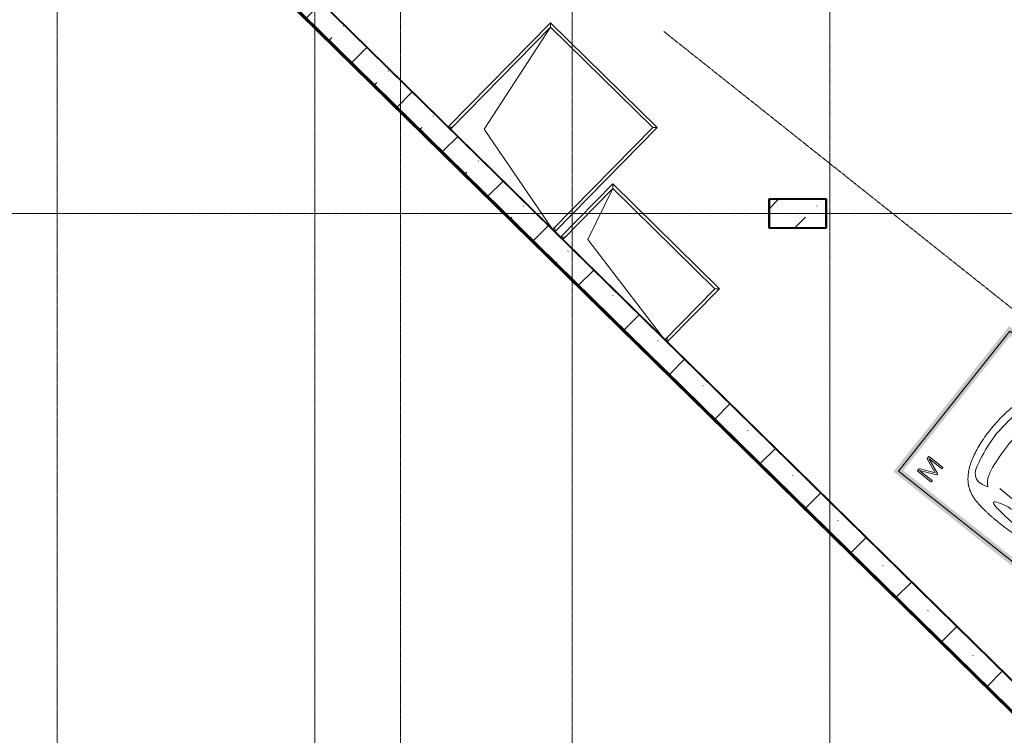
# Model space of a CAD drawing. Header units: millimetres. Extents: x -415896 to 1265883, y -383017 to -57457.
# Tile 68 of 95: x 55669 to 69433, y -369010 to -359007. Entities that reach past the tile are written whole.
import ezdxf

# ---------------------------------------------------------------- set-up
doc = ezdxf.new("R2010")
doc.units = ezdxf.units.MM
for name, pattern in [('ADSK_Линия сетки', [25, 20, -2.5, 0, -2.5]), ('Линия сетки', [25, 20, -2.5, 0, -2.5]), ('Невидимые', [5, 3, -2]), ('Штрих_3_3_', [6, 3, -3])]:
    doc.linetypes.add(name, pattern=pattern)
for name, color, linetype, lineweight in [('A-000-M_MASS', 7, 'Continuous', 18), ('A-200-M_WALL', 7, 'Continuous', 18), ('A-200-M_WALL_EXT', 7, 'Continuous', 18), ('A-200-M_WALL_INT', 7, 'Continuous', 18), ('A-200-M_WALL_PAT', 7, 'Continuous', 40), ('A-314-M_WINDOW', 7, 'Continuous', 18), ('C-953-M_PARKING', 7, 'Continuous', 18), ('C-953-MH_PARKING', 7, 'Невидимые', 18), ('S-280-M_COLUMN', 7, 'Continuous', 18), ('S-280-M_STRUCT_FRAME', 7, 'Continuous', 18), ('Z-030-M_GRID', 7, 'Continuous', 9)]:
    doc.layers.add(name, color=color, linetype=linetype, lineweight=lineweight)

# ---------------------------------------------------------------- blocks, each defined once
blk = doc.blocks.new('A_PAR_Parking - M-V20-B2_-11_400_')
at = {"layer": 'C-953-M_PARKING', "true_color": 0xf7f9fb}
blk.add_hatch(color=7, dxfattribs=at).paths.add_polyline_path([(1300, 2650), (1200, 2650), (1200, -2600), (-1200, -2600), (-1200, 2650), (-1300, 2650), (-1300, -2700), (1300, -2700), (1300, 2140)])
at = {"layer": 'A-000-M_MASS', "color": 253, "true_color": 0xaaaaaa}
for p, q in [((-853, 717), (-993, 639)), ((853, 717), (993, 639)), ((-906, 687), (-993, 639)), ((993, 639), (906, 687))]:
    blk.add_line(p, q, dxfattribs=at)
for centre, start, end in [((-1010, 678), 223.4184, 293.9305), ((1010, 678), 246.0695, 316.5816)]:
    blk.add_arc(centre, 42.2, start, end, dxfattribs=at)
for points, knots in [([(-908, 876), (-908, 976), (-911, 1161), (-920, 1362), (-926, 1508), (-930, 1645), (-930, 1769), (-922, 1880), (-911, 1957), (-894, 2031), (-871, 2100), (-841, 2165), (-809, 2216), (-779, 2254), (-754, 2281), (-727, 2307), (-698, 2332), (-667, 2355), (-636, 2376), (-604, 2395), (-574, 2412), (-545, 2426), (-519, 2438), (-500, 2445), (-485, 2450), (-474, 2453), (-463, 2456), (-452, 2458), (-440, 2461), (-428, 2463), (-414, 2466), (-402, 2468), (-391, 2470), (-383, 2471), (-376, 2473), (-370, 2474), (-363, 2475), (-356, 2476), (-349, 2477), (-343, 2478), (-337, 2479), (-330, 2480), (-324, 2481), (-317, 2481), (-309, 2482), (-301, 2483), (-293, 2484), (-285, 2485), (-276, 2486), (-263, 2487), (-249, 2488), (-235, 2489), (-223, 2490), (-211, 2491), (-199, 2492), (-186, 2493), (-168, 2494), (-148, 2495), (-127, 2496), (-106, 2497), (-77, 2498), (-40, 2500), (-13, 2501), (1, 2501)], [-1, -1, -1, -1, -0.913265, -0.826531, -0.783163, -0.739796, -0.653061, -0.612245, -0.571429, -0.530612, -0.489796, -0.44898, -0.408163, -0.387755, -0.367347, -0.346939, -0.326531, -0.306122, -0.285714, -0.265306, -0.244898, -0.22449, -0.204082, -0.183673, -0.173469, -0.163265, -0.153061, -0.142857, -0.132653, -0.122449, -0.112245, -0.102041, -0.096939, -0.091837, -0.086735, -0.084184, -0.081633, -0.076531, -0.07398, -0.071429, -0.068878, -0.066327, -0.063776, -0.061224, -0.058673, -0.056122, -0.053571, -0.05102, -0.048469, -0.045918, -0.040816, -0.038265, -0.035714, -0.033163, -0.030612, -0.028061, -0.02551, -0.020408, -0.017857, -0.015306, -0.010204, -0.005102, 0, 0, 0, 0]), ([(1, 2501), (22, 2500), (51, 2499), (88, 2498), (113, 2497), (137, 2496), (160, 2494), (181, 2493), (201, 2492), (219, 2491), (237, 2489), (253, 2488), (268, 2487), (282, 2485), (295, 2484), (307, 2483), (320, 2481), (330, 2480), (338, 2479), (345, 2478), (350, 2477), (356, 2476), (361, 2475), (366, 2474), (371, 2473), (377, 2472), (385, 2471), (393, 2469), (403, 2467), (416, 2465), (434, 2462), (454, 2458), (476, 2453), (498, 2446), (521, 2437), (555, 2422), (605, 2396), (669, 2355), (730, 2307), (773, 2263), (802, 2225), (823, 2195), (841, 2164), (857, 2132), (871, 2099), (887, 2053), (904, 1994), (915, 1931), (922, 1879), (926, 1839), (928, 1798), (930, 1756), (930, 1720), (931, 1690), (931, 1667), (930, 1645), (930, 1621), (929, 1598), (929, 1566), (927, 1526), (925, 1459), (919, 1336), (911, 1145), (908, 970), (908, 876)], [-1, -1, -1, -1, -0.992347, -0.98852, -0.984694, -0.980867, -0.977041, -0.973214, -0.969388, -0.965561, -0.961735, -0.957908, -0.954082, -0.950255, -0.946429, -0.942602, -0.938776, -0.933673, -0.931122, -0.928571, -0.92602, -0.923469, -0.920918, -0.918367, -0.915816, -0.913265, -0.908163, -0.903061, -0.897959, -0.887755, -0.877551, -0.857143, -0.836735, -0.816327, -0.795918, -0.77551, -0.734694, -0.693878, -0.653061, -0.612245, -0.591837, -0.571429, -0.55102, -0.530612, -0.510204, -0.489796, -0.44898, -0.408163, -0.387755, -0.367347, -0.346939, -0.326531, -0.306122, -0.295918, -0.285714, -0.27551, -0.265306, -0.255102, -0.244898, -0.22449, -0.204082, -0.163265, -0.081633, 0, 0, 0, 0]), ([(-480, 2441), (-586, 2392), (-719, 2283), (-847, 2128), (-828, 2057)], [0, 0, 0, 0, 0.53668, 1.024735, 1.024735, 1.024735, 1.024735]), ([(-828, 2057), (-803, 2016), (-728, 2173), (-566, 2339), (-505, 2381)], [0, 0, 0, 0, 0.497572, 1.022643, 1.022643, 1.022643, 1.022643]), ([(-459, 2446), (-508, 2398), (-601, 2147), (-696, 1684), (-744, 1354), (-774, 1106), (-734, 996), (-660, 552), (-618, 522), (-447, 565), (-234, 590), (-2, 602)], [0, 0, 0, 0, 0.884172, 2.058368, 3.212407, 3.977765, 4.871213, 5.547774, 6.288901, 6.772879, 7.454401, 7.454401, 7.454401, 7.454401]), ([(459, 2446), (508, 2398), (601, 2147), (696, 1684), (744, 1354), (774, 1106), (734, 996), (660, 552), (618, 522), (447, 565), (234, 590), (2, 602)], [0, 0, 0, 0, 0.884172, 2.058368, 3.212407, 3.977765, 4.871213, 5.547774, 6.288901, 6.772879, 7.454401, 7.454401, 7.454401, 7.454401]), ([(480, 2441), (586, 2392), (719, 2283), (847, 2128), (828, 2057)], [0, 0, 0, 0, 0.53668, 1.024735, 1.024735, 1.024735, 1.024735]), ([(828, 2057), (803, 2016), (728, 2173), (566, 2339), (505, 2381)], [0, 0, 0, 0, 0.497572, 1.022643, 1.022643, 1.022643, 1.022643]), ([(-908, 1106), (-792, 1130), (-753, 859), (-663, 332), (-655, -196), (-661, -684), (-663, -1068), (-764, -1443), (-817, -1157), (-842, -605), (-857, -17), (-857, 454), (-853, 717)], [0, 0, 0, 0, 1.013953, 2.476159, 4.172855, 5.704608, 7.082231, 8.244161, 9.589947, 11.154659, 12.917121, 14.362976, 14.362976, 14.362976, 14.362976]), ([(908, 1106), (792, 1130), (753, 859), (663, 332), (655, -196), (661, -684), (663, -1068), (764, -1443), (817, -1157), (842, -605), (857, -17), (857, 454), (853, 717)], [0, 0, 0, 0, 1.013953, 2.476159, 4.172855, 5.704608, 7.082231, 8.244161, 9.589947, 11.154659, 12.917121, 14.362976, 14.362976, 14.362976, 14.362976]), ([(-1041, 649), (-1044, 652), (-1049, 657), (-1053, 664), (-1055, 669), (-1057, 675), (-1058, 682), (-1058, 688), (-1058, 702), (-1052, 723), (-1036, 756), (-1011, 790), (-985, 818), (-962, 839), (-944, 853), (-926, 866), (-914, 873), (-908, 876)], [-1, -1, -1, -1, -0.941667, -0.9125, -0.883333, -0.854167, -0.825, -0.795833, -0.766667, -0.65, -0.533333, -0.4, -0.266667, -0.2, -0.133333, -0.066667, 0, 0, 0, 0]), ([(908, 876), (913, 873), (923, 867), (944, 853), (971, 832), (1000, 803), (1026, 771), (1043, 742), (1053, 719), (1057, 703), (1059, 690), (1058, 680), (1056, 673), (1054, 666), (1050, 658), (1045, 652), (1041, 649)], [-1, -1, -1, -1, -0.941667, -0.883333, -0.766667, -0.65, -0.533333, -0.4, -0.333333, -0.266667, -0.2, -0.166667, -0.133333, -0.1, -0.066667, 0, 0, 0, 0]), ([(0, -2004), (-45, -2004), (-132, -2001), (-252, -1991), (-362, -1974), (-462, -1950), (-551, -1921), (-630, -1886), (-686, -1853), (-726, -1824), (-753, -1802), (-774, -1782), (-789, -1766), (-799, -1753), (-809, -1740), (-819, -1727), (-828, -1714), (-836, -1701), (-844, -1688), (-851, -1674), (-858, -1661), (-864, -1647), (-870, -1634), (-876, -1620), (-881, -1606), (-885, -1592), (-890, -1578), (-894, -1565), (-897, -1551), (-901, -1537), (-904, -1524), (-907, -1510), (-909, -1497), (-912, -1483), (-914, -1470), (-916, -1457), (-918, -1444), (-919, -1432), (-921, -1419), (-923, -1403), (-925, -1383), (-928, -1361), (-930, -1339), (-932, -1318), (-934, -1290), (-936, -1257), (-938, -1218), (-939, -1179), (-940, -1139), (-940, -1097), (-939, -1039), (-938, -958), (-934, -846), (-931, -714), (-926, -559), (-923, -376), (-919, -163), (-915, 82), (-911, 315), (-908, 521), (-907, 631), (-906, 687)], [-1, -1, -1, -1, -0.97619, -0.952381, -0.928571, -0.904762, -0.880952, -0.857143, -0.833333, -0.821429, -0.809524, -0.797619, -0.791667, -0.785714, -0.779762, -0.77381, -0.767857, -0.761905, -0.755952, -0.75, -0.744048, -0.738095, -0.732143, -0.72619, -0.720238, -0.714286, -0.708333, -0.702381, -0.696429, -0.690476, -0.684524, -0.678571, -0.672619, -0.666667, -0.660714, -0.654762, -0.64881, -0.642857, -0.636905, -0.630952, -0.619048, -0.607143, -0.595238, -0.583333, -0.571429, -0.547619, -0.52381, -0.5, -0.47619, -0.452381, -0.428571, -0.380952, -0.333333, -0.285714, -0.238095, -0.190476, -0.142857, -0.095238, -0.047619, -0.02381, 0, 0, 0, 0]), ([(906, 687), (907, 631), (908, 521), (911, 367), (913, 222), (916, 41), (919, -163), (923, -376), (926, -559), (930, -688), (932, -780), (934, -844), (936, -902), (938, -956), (939, -1007), (940, -1053), (940, -1097), (940, -1139), (939, -1179), (938, -1218), (936, -1257), (934, -1290), (932, -1318), (930, -1339), (928, -1361), (925, -1383), (923, -1403), (921, -1419), (919, -1432), (918, -1444), (916, -1457), (914, -1470), (912, -1483), (909, -1497), (907, -1510), (904, -1524), (901, -1537), (897, -1551), (894, -1565), (890, -1578), (885, -1592), (881, -1606), (876, -1620), (870, -1634), (864, -1647), (858, -1661), (851, -1674), (844, -1688), (836, -1701), (828, -1714), (819, -1727), (809, -1740), (799, -1753), (789, -1766), (774, -1782), (753, -1802), (726, -1824), (686, -1853), (607, -1900), (495, -1942), (362, -1974), (252, -1991), (132, -2001), (45, -2004), (0, -2004)], [-1, -1, -1, -1, -0.97619, -0.952381, -0.928571, -0.904762, -0.857143, -0.809524, -0.761905, -0.714286, -0.690476, -0.666667, -0.642857, -0.619048, -0.595238, -0.571429, -0.547619, -0.52381, -0.5, -0.47619, -0.452381, -0.428571, -0.416667, -0.404762, -0.392857, -0.380952, -0.369048, -0.363095, -0.357143, -0.35119, -0.345238, -0.339286, -0.333333, -0.327381, -0.321429, -0.315476, -0.309524, -0.303571, -0.297619, -0.291667, -0.285714, -0.279762, -0.27381, -0.267857, -0.261905, -0.255952, -0.25, -0.244048, -0.238095, -0.232143, -0.22619, -0.220238, -0.214286, -0.208333, -0.202381, -0.190476, -0.178571, -0.166667, -0.142857, -0.095238, -0.071429, -0.047619, -0.02381, 0, 0, 0, 0]), ([(-643, -1535), (-732, -1765), (-468, -1855), (-203, -1891), (-2, -1902)], [0, 0, 0, 0, 0.867049, 1.684227, 1.684227, 1.684227, 1.684227]), ([(-643, -1535), (-570, -1622), (-349, -1664), (-124, -1672), (-2, -1676)], [0, 0, 0, 0, 0.616728, 1.242165, 1.242165, 1.242165, 1.242165]), ([(643, -1535), (732, -1765), (468, -1855), (203, -1891), (2, -1902)], [0, 0, 0, 0, 0.867049, 1.684227, 1.684227, 1.684227, 1.684227]), ([(643, -1535), (570, -1622), (349, -1664), (124, -1672), (2, -1676)], [0, 0, 0, 0, 0.616728, 1.242165, 1.242165, 1.242165, 1.242165])]:
    blk.add_open_spline(points, degree=3, knots=knots, dxfattribs=at)
for points, degree in [([(-376, 2470), (-425, 2412), (-257, 2425), (-2, 2432)], 3), ([(376, 2470), (425, 2412), (257, 2425), (2, 2432)], 3), ([(-2, 1330), (-478, 1299), (-762, 1135)], 2), ([(2, 1330), (478, 1299), (762, 1135)], 2), ([(-599, 190), (-592, 24), (-575, -588), (-560, -1389)], 3), ([(599, 190), (592, 24), (575, -588), (560, -1389)], 3)]:
    blk.add_open_spline(points, degree=degree, dxfattribs=at)
at = {"layer": 'C-953-M_PARKING', "color": 253, "true_color": 0xaaaaaa}
for p, q in [((-1250, -2650), (-1250, 2650)), ((1250, 2650), (1250, -2650)), ((823, -2198), (822, -2200)), ((822, -2200), (823, -2198)), ((822, -2200), (822, -2434)), ((825, -2196), (823, -2198)), ((823, -2198), (825, -2196)), ((828, -2195), (825, -2196)), ((825, -2196), (828, -2195)), ((834, -2195), (828, -2195)), ((840, -2195), (834, -2195)), ((844, -2196), (840, -2195)), ((840, -2195), (844, -2196)), ((846, -2198), (844, -2196)), ((844, -2196), (846, -2198)), ((846, -2200), (846, -2198)), ((846, -2198), (846, -2200)), ((938, -2199), (846, -2425)), ((846, -2425), (846, -2200)), ((939, -2197), (938, -2199)), ((938, -2199), (939, -2197)), ((941, -2196), (939, -2197)), ((939, -2197), (941, -2196)), ((944, -2195), (941, -2196)), ((941, -2196), (944, -2195)), ((949, -2195), (944, -2195)), ((944, -2195), (949, -2195)), ((953, -2195), (949, -2195)), ((949, -2195), (953, -2195)), ((956, -2196), (953, -2195)), ((953, -2195), (956, -2196)), ((958, -2197), (956, -2196)), ((956, -2196), (958, -2197)), ((960, -2199), (958, -2197)), ((958, -2197), (960, -2199)), ((1059, -2425), (960, -2199)), ((1061, -2196), (1059, -2198)), ((1059, -2198), (1061, -2196)), ((1059, -2198), (1059, -2200)), ((1059, -2200), (1059, -2198)), ((1059, -2200), (1059, -2425)), ((1065, -2195), (1061, -2196)), ((1061, -2196), (1065, -2195)), ((1070, -2195), (1065, -2195)), ((1076, -2195), (1070, -2195)), ((1080, -2196), (1076, -2195)), ((1076, -2195), (1080, -2196)), ((1082, -2198), (1080, -2196)), ((1080, -2196), (1082, -2198)), ((1083, -2200), (1082, -2198)), ((1082, -2198), (1083, -2200)), ((1083, -2434), (1083, -2200)), ((869, -2430), (950, -2232)), ((950, -2232), (1037, -2429)), ((822, -2434), (826, -2443)), ((826, -2443), (833, -2446)), ((833, -2446), (846, -2446)), ((846, -2446), (855, -2445)), ((855, -2445), (861, -2442)), ((861, -2442), (866, -2437)), ((866, -2437), (869, -2430)), ((1037, -2429), (1041, -2437)), ((1041, -2437), (1046, -2442)), ((1046, -2442), (1051, -2445)), ((1051, -2445), (1058, -2446)), ((1058, -2446), (1072, -2446)), ((1072, -2446), (1075, -2445)), ((1075, -2445), (1072, -2446)), ((1075, -2445), (1079, -2443)), ((1079, -2443), (1075, -2445)), ((1079, -2443), (1082, -2440)), ((1082, -2440), (1079, -2443)), ((1082, -2440), (1083, -2434)), ((1250, -2650), (-1250, -2650))]:
    blk.add_line(p, q, dxfattribs=at)
at = {"layer": 'C-953-MH_PARKING', "color": 253, "linetype": 'Штрих_3_3_', "true_color": 0xaaaaaa}
blk.add_line((-1200, 2650), (1200, 2650), dxfattribs=at)
blk = doc.blocks.new('105_Приямок_C крышкой - 2000x2000-V76-B2_-11_400_')
at = {"layer": 'A-314-M_WINDOW', "color": 253, "true_color": 0xaaaaaa}
for p, q in [((-1045, -1020.5), (-1045, 1022.5)), ((-1045, 1022.5), (1045, 1022.5)), ((1045, 1022.5), (1045, -1020.5))]:
    blk.add_line(p, q, dxfattribs=at)
at = {"layer": 'S-280-M_STRUCT_FRAME', "color": 253, "true_color": 0xaaaaaa}
for p, q in [((-1000, 977.5), (-1045, 1022.5)), ((1000, 977.5), (1045, 1022.5)), ((-1000, -977.5), (-1043, -1020.5)), ((1000, -977.5), (1043, -1020.5))]:
    blk.add_line(p, q, dxfattribs=at)
blk = doc.blocks.new('105_Приямок_C крышкой - 1000х2000-V77-B2_-11_400_')
at = {"layer": 'A-314-M_WINDOW', "color": 253, "true_color": 0xaaaaaa}
for p, q in [((-1045, -520.5), (-1045, 522.5)), ((-1045, 522.5), (1045, 522.5)), ((1045, 522.5), (1045, -520.5))]:
    blk.add_line(p, q, dxfattribs=at)
at = {"layer": 'S-280-M_STRUCT_FRAME', "color": 253, "true_color": 0xaaaaaa}
for p, q in [((-1000, 477.5), (-1045, 522.5)), ((1000, 477.5), (1045, 522.5)), ((-1000, -477.5), (-1043, -520.5)), ((1000, -477.5), (1043, -520.5))]:
    blk.add_line(p, q, dxfattribs=at)
blk = doc.blocks.new('135_SLK_GD_AR_rvt-1-B2_-11_400_')
at = {"layer": 'A-200-M_WALL_INT', "color": 253, "lineweight": 40, "true_color": 0xaaaaaa}
for p, q in [((66751, 4610), (87869, -16129)), ((87870, -16127), (66752, 4611)), ((75502, 202), (74698, 202)), ((74698, 202), (74698, 200)), ((74698, 200), (74698, -200)), ((75502, 200), (75502, 202)), ((75502, -202), (75502, 200)), ((74698, -200), (74698, -202)), ((74698, -202), (75500, -202)), ((75500, -202), (75502, -202))]:
    blk.add_line(p, q, dxfattribs=at)
at = {"layer": 'A-314-M_WINDOW', "color": 253, "lineweight": 18, "true_color": 0xaaaaaa}
for name, p, rotation in [('105_Приямок_C крышкой - 2000x2000-V76-B2_-11_400_', (71676, 1206), 315.5189603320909), ('105_Приямок_C крышкой - 1000х2000-V77-B2_-11_400_', (72895, -692), 315.5189603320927)]:
    blk.add_blockref(name, p, dxfattribs=dict(at, rotation=rotation))
at = {"layer": 'C-953-M_PARKING', "color": 253, "lineweight": 18, "true_color": 0xaaaaaa, "rotation": 231.4999999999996}
blk.add_blockref('A_PAR_Parking - M-V20-B2_-11_400_', (79360, -4271), dxfattribs=at)
blk = doc.blocks.new('ADSK_ОбобщеннаяМодель_ОтверстиеПрямоугольное_вПерекрытии - ADSK_ОтверстиеПрямоугольное_вПерекрытии-V239-B2_-11_400_')
at = {"layer": 'A-000-M_MASS', "color": 253, "lineweight": 30, "true_color": 0xaaaaaa}
for p, q in [((-498, 1000), (500, 1000)), ((500, 1000), (500, -1000)), ((500, -1000), (-498, -1000))]:
    blk.add_line(p, q, dxfattribs=at)
at = {"layer": 'A-000-M_MASS', "color": 253, "true_color": 0xaaaaaa}
for p, q in [((-250, 750), (500, 1000)), ((-498, -986), (-250, 750))]:
    blk.add_line(p, q, dxfattribs=at)
blk = doc.blocks.new('ADSK_ОбобщеннаяМодель_ОтверстиеПрямоугольное_вПерекрытии - ADSK_ОтверстиеПрямоугольное_вПерекрытии-717927-B2_-11_400_')
at = {"layer": 'A-000-M_MASS', "color": 253, "lineweight": 30, "true_color": 0xaaaaaa}
for p, q in [((-998, 1000), (1000, 1000)), ((1000, 1000), (1000, -1000)), ((1000, -1000), (-998, -1000))]:
    blk.add_line(p, q, dxfattribs=at)
at = {"layer": 'A-000-M_MASS', "color": 253, "true_color": 0xaaaaaa}
for p, q in [((-667, 667), (1000, 1000)), ((-998, -990), (-667, 667))]:
    blk.add_line(p, q, dxfattribs=at)
blk = doc.blocks.new('Бетон-Прямоугольная-Колонна - CLM_Подземные этажи_В40-400х800-V259-B2_-11_400_')
at = {"layer": 'S-280-M_COLUMN', "lineweight": 9, "true_color": 0xaaaaaa}
h = blk.add_hatch(dxfattribs=at)
h.set_pattern_fill('FP_135', color=253, style=0, pattern_type=2)
h.set_pattern_definition([(315, (0, 75100), (628.618, 628.618), []), (315, (0, 74471.4), (628.618, 628.618), [1111.25, -222.25, 6.706, -215.544])])
h.paths.add_polyline_path([(-200, 400), (-200, -400), (200, -400), (200, 400)])
at = {"layer": 'S-280-M_COLUMN', "color": 253, "lineweight": 40, "true_color": 0xaaaaaa}
for p, q in [((200, 400), (-200, 400)), ((-200, 400), (-200, -400)), ((200, -400), (200, 400)), ((-200, -400), (200, -400))]:
    blk.add_line(p, q, dxfattribs=at)
blk = doc.blocks.new('135_SLK_GD_KR_rvt-1-B2_-11_400_')
at = {"layer": 'A-200-M_WALL_PAT', "lineweight": 9, "true_color": 0xaaaaaa}
h = blk.add_hatch(dxfattribs=at)
h.set_pattern_fill('FP_5', color=253, style=0, pattern_type=2)
h.set_pattern_definition([(45, (0, 0), (-628.618, 628.618), []), (45, (628.6, 0), (-628.618, 628.618), [1111.25, -222.25, 6.706, -215.544])])
h.paths.add_polyline_path([(87682, -16366), (87870, -16130), (62215, 9064), (62160, 9064), (62160, 9104), (62175, 9104), (57750, 13449), (57750, 13029), (87034, -15730)])
at = {"layer": 'A-200-M_WALL', "color": 253, "lineweight": 40, "true_color": 0xaaaaaa}
for p, q in [((57742, 13023), (87891, -16586)), ((57745, 13025), (87894, -16583)), ((57747, 13028), (87896, -16580))]:
    blk.add_line(p, q, dxfattribs=at)
at = {"layer": 'A-200-M_WALL_EXT', "color": 253, "lineweight": 40, "true_color": 0xaaaaaa}
for p, q in [((57735, 13015), (87885, -16594)), ((87897, -16578), (57749, 13030)), ((57750, 13029), (87682, -16366)), ((87870, -16130), (66751, 4610))]:
    blk.add_line(p, q, dxfattribs=at)
at = {"layer": 'A-000-M_MASS', "color": 253, "lineweight": 18, "true_color": 0xaaaaaa, "rotation": 45.5189603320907}
for name, p in [('ADSK_ОбобщеннаяМодель_ОтверстиеПрямоугольное_вПерекрытии - ADSK_ОтверстиеПрямоугольное_вПерекрытии-717927-B2_-11_400_', (71660, 1190)), ('ADSK_ОбобщеннаяМодель_ОтверстиеПрямоугольное_вПерекрытии - ADSK_ОтверстиеПрямоугольное_вПерекрытии-V239-B2_-11_400_', (72879, -708))]:
    blk.add_blockref(name, p, dxfattribs=at)
at = {"layer": 'S-280-M_COLUMN', "color": 253, "lineweight": 18, "true_color": 0xaaaaaa, "rotation": 90.00000000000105}
blk.add_blockref('Бетон-Прямоугольная-Колонна - CLM_Подземные этажи_В40-400х800-V259-B2_-11_400_', (75100, 0), dxfattribs=at)
blk = doc.blocks.new('-2 этаж')
at = {"layer": 'Z-030-M_GRID', "color": 253, "linetype": 'Линия сетки', "true_color": 0xaaaaaa}
for p, q in [((323842.3, -369624.4), (323842.3, -260673.4)), ((327442.3, -369624.2), (327442.3, -260673.2)), ((328642.3, -367088.3), (328642.3, -260672.8)), ((331042.3, -369624), (331042.3, -260673)), ((334642.3, -369623.8), (334642.3, -260672.8)), ((415042.2, -349927.3), (255412.5, -349927.3))]:
    blk.add_line(p, q, dxfattribs=at)
at = {"layer": 'Z-030-M_GRID', "color": 254, "linetype": 'ADSK_Линия сетки', "true_color": 0xd4d4d4}
blk.add_line((332322.7, -347383.5), (353056.8, -363876.2), dxfattribs=at)
at = {"lineweight": 5}
for name in ['135_SLK_GD_KR_rvt-1-B2_-11_400_', '135_SLK_GD_AR_rvt-1-B2_-11_400_']:
    blk.add_blockref(name, (259092.3, -349927.3), dxfattribs=at)

msp = doc.modelspace()

# ---------------------------------------------------------------- block references
at = {"color": 0}
msp.add_blockref('-2 этаж', (-267648, -11789), dxfattribs=at)

doc.saveas('drawing.dxf')
